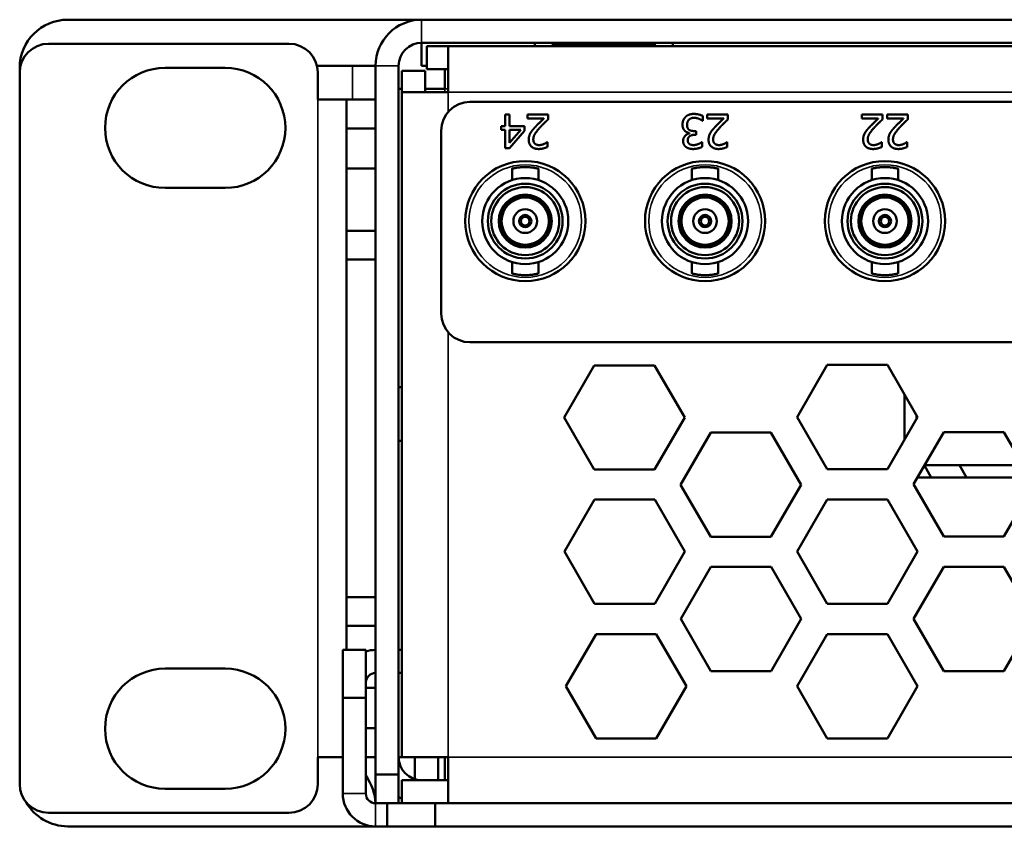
# Model space of a CAD drawing. Header units: inches. Extents: x 1.8 to 36.9, y 5.5 to 26.1.
# Tile 4 of 38: x 16.4 to 18.5, y 5.5 to 7.2. Entities that reach past the tile are written whole.
import ezdxf

# ---------------------------------------------------------------- set-up
doc = ezdxf.new("R2010")
doc.units = ezdxf.units.IN
doc.header["$MEASUREMENT"] = 0
doc.layers.add('Visible (ANSI)', color=7, linetype='Continuous', lineweight=50)
doc.layers.add('Visible Narrow (ANSI)', color=7, linetype='Continuous', lineweight=35)

msp = doc.modelspace()

# ---------------------------------------------------------------- linework, layer by layer
at = {"layer": 'Visible (ANSI)'}
for p, q in [((17.2559, 7.2114), (16.5199, 7.2114)), ((34.5639, 7.2114), (17.2559, 7.2114)), ((16.4799, 7.1614), (16.9799, 7.1614)), ((17.2559, 7.1634), (34.5639, 7.1634)), ((17.2559, 7.1154), (17.2559, 7.1634)), ((17.2665, 7.1564), (17.2665, 7.1084)), ((17.3109, 7.1564), (17.2665, 7.1564)), ((17.3109, 7.1564), (34.5089, 7.1564)), ((17.3109, 7.1564), (17.3109, 7.1436)), ((17.4915, 7.1564), (17.4915, 7.1634)), ((17.7409, 7.1614), (17.5289, 7.1614)), ((17.5289, 7.1564), (17.5289, 7.1614)), ((17.5395, 7.1614), (17.5395, 7.1634)), ((17.7303, 7.1614), (17.7303, 7.1634)), ((17.7409, 7.1564), (17.7409, 7.1614)), ((17.7784, 7.1634), (17.7784, 7.1564)), ((17.3109, 7.1436), (17.3109, 7.0604)), ((16.4199, 7.1114), (16.4199, 7.1014)), ((16.7224, 7.1114), (16.8474, 7.1114)), ((17.0383, 7.1154), (17.1119, 7.1154)), ((17.1119, 7.1154), (17.1599, 7.1154)), ((17.1599, 7.1154), (17.1599, 5.6414)), ((17.2079, 5.6414), (17.2079, 7.1154)), ((17.2665, 7.1154), (17.2559, 7.1154)), ((17.3109, 7.1084), (17.2665, 7.1084)), ((17.3039, 7.1084), (17.3039, 7.0674)), ((16.4199, 7.1014), (16.4199, 5.6214)), ((17.0399, 7.0454), (17.0399, 7.1014)), ((17.2149, 7.1049), (17.2629, 7.1049)), ((17.2149, 7.1049), (17.2149, 7.0604)), ((17.2629, 7.0604), (17.2629, 7.1049)), ((17.2149, 7.0674), (17.2079, 7.0674)), ((17.2629, 7.0674), (17.3039, 7.0674)), ((17.0999, 7.0454), (17.0399, 7.0454)), ((17.0999, 7.0454), (17.0999, 6.9854)), ((17.1599, 7.0454), (17.0999, 7.0454)), ((17.2278, 7.0604), (17.2149, 7.0604)), ((17.2149, 5.6774), (17.2149, 7.0604)), ((17.3109, 7.0604), (17.2278, 7.0604)), ((26.1884, 7.0404), (17.3564, 7.0404)), ((17.4296, 7.0139), (17.4296, 6.9899)), ((17.4387, 7.0139), (17.4296, 7.0139)), ((17.4387, 6.9899), (17.4387, 7.0139)), ((17.4757, 7.0139), (17.4757, 7.0058)), ((17.5189, 7.0139), (17.4757, 7.0139)), ((17.4757, 7.0058), (17.5101, 7.0058)), ((17.5189, 7.004), (17.5189, 7.0139)), ((17.8409, 7.0012), (17.8409, 7.0111)), ((17.8497, 7.0139), (17.8497, 7.0058)), ((17.8929, 7.0139), (17.8497, 7.0139)), ((17.8497, 7.0058), (17.8841, 7.0058)), ((17.8929, 7.004), (17.8929, 7.0139)), ((18.1712, 7.0139), (18.1712, 7.0058)), ((18.2143, 7.0139), (18.1712, 7.0139)), ((18.1712, 7.0058), (18.2055, 7.0058)), ((18.2143, 7.004), (18.2143, 7.0139)), ((18.2237, 7.0139), (18.2237, 7.0058)), ((18.2669, 7.0139), (18.2237, 7.0139)), ((18.2237, 7.0058), (18.2581, 7.0058)), ((18.2669, 7.004), (18.2669, 7.0139)), ((17.0999, 6.9854), (17.1599, 6.9854)), ((17.0999, 6.9017), (17.0999, 6.9854)), ((17.4213, 6.9899), (17.4213, 6.9823)), ((17.4296, 6.9899), (17.4213, 6.9899)), ((17.4696, 6.9899), (17.4387, 6.9899)), ((17.4696, 6.98), (17.4696, 6.9899)), ((17.8402, 7.0012), (17.8409, 7.0012)), ((17.2964, 6.9804), (17.2964, 6.6004)), ((17.4213, 6.9823), (17.4296, 6.9823)), ((17.4296, 6.9823), (17.4296, 6.9439)), ((17.4383, 6.9439), (17.4696, 6.98)), ((17.4387, 6.9823), (17.4622, 6.9823)), ((17.4622, 6.9823), (17.4387, 6.955)), ((17.4387, 6.955), (17.4387, 6.9823)), ((17.8127, 6.9757), (17.8127, 6.975)), ((17.8266, 6.9798), (17.8226, 6.9798)), ((17.8235, 6.972), (17.8266, 6.972)), ((17.8266, 6.972), (17.8266, 6.9798)), ((17.4296, 6.9439), (17.4383, 6.9439)), ((17.5174, 6.9566), (17.5169, 6.9566)), ((17.5174, 6.9466), (17.5174, 6.9566)), ((17.839, 6.9567), (17.8384, 6.9567)), ((17.839, 6.9467), (17.839, 6.9567)), ((17.8914, 6.9566), (17.8909, 6.9566)), ((17.8914, 6.9466), (17.8914, 6.9566)), ((18.2129, 6.9566), (18.2124, 6.9566)), ((18.2129, 6.9466), (18.2129, 6.9566)), ((18.2654, 6.9566), (18.2649, 6.9566)), ((18.2654, 6.9466), (18.2654, 6.9566)), ((17.0999, 6.7724), (17.0999, 6.9017)), ((17.0999, 6.9017), (17.1599, 6.9017)), ((17.4438, 6.9014), (17.4438, 6.8777)), ((17.4989, 6.9014), (17.4989, 6.8777)), ((17.8178, 6.9014), (17.8178, 6.8777)), ((17.8729, 6.9014), (17.8729, 6.8777)), ((18.1918, 6.9014), (18.1918, 6.8777)), ((18.2469, 6.9014), (18.2469, 6.8777)), ((16.8474, 6.8614), (16.7224, 6.8614)), ((17.4713, 6.8476), (17.4713, 6.8456)), ((17.8453, 6.8476), (17.8453, 6.8456)), ((18.2194, 6.8476), (18.2194, 6.8456)), ((17.4253, 6.819), (17.4236, 6.82)), ((17.5191, 6.82), (17.5174, 6.819)), ((17.7993, 6.819), (17.7976, 6.82)), ((17.8931, 6.82), (17.8914, 6.819)), ((18.1733, 6.819), (18.1716, 6.82)), ((18.2671, 6.82), (18.2654, 6.819)), ((17.0999, 6.7724), (17.0999, 6.7124)), ((17.1599, 6.7724), (17.0999, 6.7724)), ((17.4236, 6.7649), (17.4253, 6.7659)), ((17.5191, 6.7649), (17.5174, 6.7659)), ((17.7976, 6.7649), (17.7993, 6.7659)), ((17.8931, 6.7649), (17.8914, 6.7659)), ((18.1716, 6.7649), (18.1733, 6.7659)), ((18.2671, 6.7649), (18.2654, 6.7659)), ((17.4713, 6.7393), (17.4713, 6.7373)), ((17.8453, 6.7393), (17.8453, 6.7373)), ((18.2194, 6.7393), (18.2194, 6.7373)), ((17.0999, 6.7124), (17.1599, 6.7124)), ((17.0999, 6.7124), (17.0999, 6.0104)), ((17.4438, 6.7072), (17.4438, 6.6835)), ((17.4989, 6.7072), (17.4989, 6.6835)), ((17.8178, 6.7072), (17.8178, 6.6835)), ((17.8729, 6.7072), (17.8729, 6.6835)), ((18.1918, 6.7072), (18.1918, 6.6835)), ((18.2469, 6.7072), (18.2469, 6.6835)), ((17.3564, 6.5404), (18.718, 6.5404)), ((17.5523, 6.3839), (17.615, 6.4924)), ((17.615, 6.4924), (17.7403, 6.4924)), ((17.7403, 6.4924), (17.8029, 6.3839)), ((18.0368, 6.3848), (18.0995, 6.4933)), ((18.0995, 6.4933), (18.2247, 6.4933)), ((18.2247, 6.4933), (18.2874, 6.3848)), ((17.2149, 6.4472), (17.2079, 6.4472)), ((18.2599, 6.3372), (18.2599, 6.4323)), ((18.2849, 6.3805), (18.2849, 6.389)), ((17.615, 6.2754), (17.5523, 6.3839)), ((17.8029, 6.3839), (17.7403, 6.2754)), ((18.0995, 6.2763), (18.0368, 6.3848)), ((18.2874, 6.3848), (18.2247, 6.2763)), ((17.7944, 6.2441), (17.8571, 6.3526)), ((17.8571, 6.3526), (17.9824, 6.3526)), ((17.9824, 6.3526), (18.045, 6.2441)), ((18.2789, 6.245), (18.3416, 6.3535)), ((18.3416, 6.3535), (18.4669, 6.3535)), ((18.4669, 6.3535), (18.5295, 6.245)), ((17.2149, 6.3352), (17.2079, 6.3352)), ((17.7403, 6.2754), (17.615, 6.2754)), ((18.2247, 6.2763), (18.0995, 6.2763)), ((18.3015, 6.2841), (18.3158, 6.2594)), ((18.5067, 6.2844), (18.3017, 6.2844)), ((18.3888, 6.2594), (18.3744, 6.2844)), ((18.5212, 6.2594), (18.2873, 6.2594)), ((17.8571, 6.1356), (17.7944, 6.2441)), ((18.045, 6.2441), (17.9824, 6.1356)), ((18.3416, 6.1365), (18.2789, 6.245)), ((18.5295, 6.245), (18.4669, 6.1365)), ((17.5528, 6.1048), (17.6155, 6.2133)), ((17.6155, 6.2133), (17.7407, 6.2133)), ((17.7407, 6.2133), (17.8034, 6.1048)), ((18.0368, 6.1048), (18.0995, 6.2133)), ((18.0995, 6.2133), (18.2247, 6.2133)), ((18.2247, 6.2133), (18.2874, 6.1048)), ((17.9824, 6.1356), (17.8571, 6.1356)), ((18.4669, 6.1365), (18.3416, 6.1365)), ((17.6155, 5.9963), (17.5528, 6.1048)), ((17.8034, 6.1048), (17.7407, 5.9963)), ((18.0995, 5.9963), (18.0368, 6.1048)), ((18.2874, 6.1048), (18.2247, 5.9963)), ((17.7949, 5.965), (17.8576, 6.0735)), ((17.8576, 6.0735), (17.9829, 6.0735)), ((17.9829, 6.0735), (18.0455, 5.965)), ((18.2789, 5.965), (18.3416, 6.0735)), ((18.3416, 6.0735), (18.4669, 6.0735)), ((18.4669, 6.0735), (18.5295, 5.965)), ((17.0999, 6.0104), (17.0999, 5.9504)), ((17.1599, 6.0104), (17.0999, 6.0104)), ((17.7407, 5.9963), (17.6155, 5.9963)), ((18.2247, 5.9963), (18.0995, 5.9963)), ((17.8576, 5.8565), (17.7949, 5.965)), ((18.0455, 5.965), (17.9829, 5.8565)), ((18.3416, 5.8565), (18.2789, 5.965)), ((18.5295, 5.965), (18.4669, 5.8565)), ((17.0999, 5.9504), (17.1599, 5.9504)), ((17.0999, 5.9004), (17.0999, 5.9504)), ((17.5558, 5.8248), (17.6185, 5.9333)), ((17.6185, 5.9333), (17.7437, 5.9333)), ((17.7437, 5.9333), (17.8064, 5.8248)), ((18.0368, 5.8248), (18.0995, 5.9333)), ((18.0995, 5.9333), (18.2247, 5.9333)), ((18.2247, 5.9333), (18.2874, 5.8248)), ((17.0919, 5.9004), (17.0919, 5.8004)), ((17.1399, 5.9004), (17.0919, 5.9004)), ((17.1399, 5.8004), (17.1399, 5.9004)), ((17.2149, 5.9004), (17.2079, 5.9004)), ((16.7224, 5.8614), (16.8474, 5.8614)), ((17.2149, 5.8524), (17.2079, 5.8524)), ((17.9829, 5.8565), (17.8576, 5.8565)), ((18.4669, 5.8565), (18.3416, 5.8565)), ((17.1399, 5.8212), (17.1599, 5.8212)), ((17.6185, 5.7163), (17.5558, 5.8248)), ((17.8064, 5.8248), (17.7437, 5.7163)), ((18.0995, 5.7163), (18.0368, 5.8248)), ((18.2874, 5.8248), (18.2247, 5.7163)), ((17.0919, 5.8004), (17.1399, 5.8004)), ((17.0919, 5.8004), (17.0919, 5.6014)), ((17.1399, 5.8004), (17.1399, 5.6014)), ((17.1599, 5.7374), (17.1399, 5.7374)), ((17.7437, 5.7163), (17.6185, 5.7163)), ((18.2247, 5.7163), (18.0995, 5.7163)), ((17.0399, 5.6774), (17.0919, 5.6774)), ((17.0399, 5.6214), (17.0399, 5.6774)), ((17.1399, 5.6774), (17.1599, 5.6774)), ((17.2149, 5.6774), (17.2079, 5.6774)), ((17.2149, 5.6774), (17.2278, 5.6774)), ((17.2278, 5.6774), (17.3109, 5.6774)), ((17.2419, 5.6774), (17.2419, 5.6316)), ((17.2899, 5.6294), (17.2899, 5.6774)), ((17.3039, 5.6774), (17.3039, 5.6294)), ((17.3109, 5.6774), (17.3109, 5.5943)), ((17.1599, 5.6414), (17.1599, 5.5814)), ((17.2079, 5.6414), (17.1599, 5.6414)), ((17.2079, 5.5814), (17.2079, 5.6414)), ((16.8474, 5.6114), (16.7224, 5.6114)), ((17.3109, 5.6294), (17.2149, 5.6294)), ((17.2149, 5.5814), (17.2149, 5.6294)), ((17.3109, 5.5943), (17.3109, 5.5814)), ((17.1599, 5.5814), (17.2079, 5.5814)), ((17.1839, 5.5814), (17.1839, 5.5334)), ((17.2839, 5.5814), (17.2079, 5.5814)), ((17.2839, 5.5334), (17.2839, 5.5814)), ((17.2839, 5.5814), (34.5359, 5.5814)), ((16.4799, 5.5614), (16.9799, 5.5614)), ((16.5199, 5.5334), (17.1599, 5.5334)), ((17.1839, 5.5334), (17.1599, 5.5334)), ((17.1839, 5.5334), (17.2839, 5.5334)), ((17.2839, 5.5334), (34.5359, 5.5334))]:
    msp.add_line(p, q, dxfattribs=at)
for centre, radius in [((17.4714, 6.7924), 0.125), ((17.8454, 6.7924), 0.125), ((18.2194, 6.7924), 0.125), ((17.4713, 6.7924), 0.0896), ((17.8453, 6.7924), 0.0896), ((18.2194, 6.7924), 0.0896), ((17.4713, 6.7924), 0.0778), ((17.4713, 6.7924), 0.0707), ((17.8453, 6.7924), 0.0778), ((17.8453, 6.7924), 0.0707), ((18.2194, 6.7924), 0.0778), ((18.2194, 6.7924), 0.0707), ((17.4713, 6.7924), 0.0551), ((17.4713, 6.7924), 0.0531), ((17.4713, 6.7924), 0.0492), ((17.8453, 6.7924), 0.0551), ((17.8453, 6.7924), 0.0531), ((17.8453, 6.7924), 0.0492), ((18.2194, 6.7924), 0.0551), ((18.2194, 6.7924), 0.0531), ((18.2194, 6.7924), 0.0492), ((17.4713, 6.7924), 0.0246), ((17.4713, 6.7924), 0.0128), ((17.4713, 6.7924), 0.00886), ((17.8453, 6.7924), 0.0246), ((17.8453, 6.7924), 0.0128), ((17.8453, 6.7924), 0.00886), ((18.2194, 6.7924), 0.0246), ((18.2194, 6.7924), 0.0128), ((18.2194, 6.7924), 0.00886)]:
    msp.add_circle(centre, radius, dxfattribs=at)
for centre, radius, start, end in [((16.5199, 7.1114), 0.1, 90, 180), ((17.2559, 7.1154), 0.096, 90, 180), ((16.4799, 7.1014), 0.06, 90, 180), ((16.9799, 7.1014), 0.06, 0, 90), ((17.2559, 7.1154), 0.048, 90, 180), ((16.7224, 6.9864), 0.125, 90, 270), ((16.8474, 6.9864), 0.125, 270, 90), ((17.3564, 6.9804), 0.06, 90, 180), ((17.3564, 6.6004), 0.06, 180, 270), ((17.1599, 5.8324), 0.068, 90, 107.1046), ((16.7224, 5.7364), 0.125, 90, 270), ((16.8474, 5.7364), 0.125, 270, 90), ((17.1599, 5.8324), 0.02, 90, 180), ((17.2559, 5.6774), 0.048, 180, 270), ((16.4799, 5.6214), 0.06, 180, 270), ((16.9799, 5.6214), 0.06, 270, 0), ((17.1599, 5.6014), 0.068, 180, 270), ((17.1599, 5.6014), 0.02, 180, 270), ((17.2559, 5.6774), 0.096, 240, 244.7174), ((16.5199, 5.6334), 0.1, 209.5205, 270)]:
    msp.add_arc(centre, radius, start, end, dxfattribs=at)
for points, degree in [([(17.5101, 7.0058), (17.5068, 7.0028), (17.496, 6.9925), (17.4916, 6.9876)], 2), ([(17.502, 6.9871), (17.5059, 6.9915), (17.5142, 6.9996), (17.5189, 7.004)], 2), ([(17.8045, 7.0089), (17.8016, 7.0059), (17.7984, 6.9979), (17.7984, 6.9932)], 2), ([(17.8218, 7.0154), (17.8163, 7.0154), (17.8076, 7.0121), (17.8045, 7.0089)], 2), ([(17.8079, 6.9925), (17.8079, 6.9963), (17.8099, 7.0013), (17.8117, 7.0034)], 2), ([(17.8117, 7.0034), (17.8137, 7.0055), (17.8195, 7.0073), (17.8224, 7.0073)], 2), ([(17.8409, 7.0111), (17.8374, 7.0128), (17.8271, 7.0154), (17.8218, 7.0154)], 2), ([(17.8224, 7.0073), (17.8273, 7.0073), (17.8373, 7.0033), (17.8402, 7.0012)], 2), ([(17.8841, 7.0058), (17.8808, 7.0028), (17.87, 6.9925), (17.8656, 6.9876)], 2), ([(17.876, 6.9871), (17.8799, 6.9915), (17.8882, 6.9996), (17.8929, 7.004)], 2), ([(18.2055, 7.0058), (18.2023, 7.0028), (18.1915, 6.9925), (18.1871, 6.9876)], 2), ([(18.1974, 6.9871), (18.2014, 6.9915), (18.2097, 6.9996), (18.2143, 7.004)], 2), ([(18.2581, 7.0058), (18.2548, 7.0028), (18.244, 6.9925), (18.2396, 6.9876)], 2), ([(18.25, 6.9871), (18.2539, 6.9915), (18.2622, 6.9996), (18.2669, 7.004)], 2), ([(17.4916, 6.9876), (17.4889, 6.9848), (17.4839, 6.9787), (17.4822, 6.9757)], 2), ([(17.4881, 6.9622), (17.4881, 6.9678), (17.494, 6.9783), (17.502, 6.9871)], 2), ([(17.7984, 6.9932), (17.7984, 6.9886), (17.8011, 6.9822), (17.8032, 6.9802)], 2), ([(17.8121, 6.9823), (17.8101, 6.9837), (17.8079, 6.9887), (17.8079, 6.9925)], 2), ([(17.8656, 6.9876), (17.8629, 6.9848), (17.8579, 6.9787), (17.8562, 6.9757)], 2), ([(17.8621, 6.9622), (17.8621, 6.9678), (17.868, 6.9783), (17.876, 6.9871)], 2), ([(18.1871, 6.9876), (18.1843, 6.9848), (18.1794, 6.9787), (18.1777, 6.9757)], 2), ([(18.1836, 6.9622), (18.1836, 6.9678), (18.1894, 6.9783), (18.1974, 6.9871)], 2), ([(18.2396, 6.9876), (18.2369, 6.9848), (18.2319, 6.9787), (18.2302, 6.9757)], 2), ([(18.2361, 6.9622), (18.2361, 6.9678), (18.242, 6.9783), (18.25, 6.9871)], 2), ([(17.4822, 6.9757), (17.4805, 6.9727), (17.4786, 6.9658), (17.4786, 6.9617)], 2), ([(17.8127, 6.975), (17.8073, 6.9739), (17.7997, 6.9651), (17.7997, 6.9593)], 2), ([(17.8032, 6.9802), (17.8054, 6.9782), (17.8104, 6.9761), (17.8127, 6.9757)], 2), ([(17.8093, 6.9603), (17.8093, 6.966), (17.8172, 6.972), (17.8235, 6.972)], 2), ([(17.8226, 6.9798), (17.8195, 6.9798), (17.8141, 6.9809), (17.8121, 6.9823)], 2), ([(17.8562, 6.9757), (17.8545, 6.9727), (17.8526, 6.9658), (17.8526, 6.9617)], 2), ([(18.1777, 6.9757), (18.176, 6.9727), (18.1741, 6.9658), (18.1741, 6.9617)], 2), ([(18.2302, 6.9757), (18.2285, 6.9727), (18.2266, 6.9658), (18.2266, 6.9617)], 2), ([(17.4786, 6.9617), (17.4786, 6.9528), (17.4897, 6.9424), (17.4995, 6.9424)], 2), ([(17.4916, 6.9534), (17.4899, 6.9548), (17.4881, 6.9592), (17.4881, 6.9622)], 2), ([(17.5001, 6.9506), (17.4975, 6.9506), (17.4932, 6.952), (17.4916, 6.9534)], 2), ([(17.4995, 6.9424), (17.5041, 6.9424), (17.5145, 6.9452), (17.5174, 6.9466)], 2), ([(17.5101, 6.9528), (17.5077, 6.9518), (17.5026, 6.9506), (17.5001, 6.9506)], 2), ([(17.5169, 6.9566), (17.5157, 6.9558), (17.5121, 6.9536), (17.5101, 6.9528)], 2), ([(17.7997, 6.9593), (17.7997, 6.955), (17.8029, 6.9486), (17.806, 6.9464)], 2), ([(17.806, 6.9464), (17.8089, 6.9444), (17.8159, 6.9424), (17.8207, 6.9424)], 2), ([(17.8129, 6.9527), (17.8113, 6.9538), (17.8093, 6.9576), (17.8093, 6.9603)], 2), ([(17.8214, 6.9506), (17.819, 6.9506), (17.8147, 6.9515), (17.8129, 6.9527)], 2), ([(17.8207, 6.9424), (17.8254, 6.9424), (17.8359, 6.9451), (17.839, 6.9467)], 2), ([(17.8315, 6.9528), (17.829, 6.9518), (17.824, 6.9506), (17.8214, 6.9506)], 2), ([(17.8384, 6.9567), (17.8371, 6.9558), (17.8338, 6.9537), (17.8315, 6.9528)], 2), ([(17.8526, 6.9617), (17.8526, 6.9528), (17.8637, 6.9424), (17.8735, 6.9424)], 2), ([(17.8656, 6.9534), (17.8639, 6.9548), (17.8621, 6.9592), (17.8621, 6.9622)], 2), ([(17.8741, 6.9506), (17.8715, 6.9506), (17.8672, 6.952), (17.8656, 6.9534)], 2), ([(17.8735, 6.9424), (17.8781, 6.9424), (17.8885, 6.9452), (17.8914, 6.9466)], 2), ([(17.8841, 6.9528), (17.8817, 6.9518), (17.8766, 6.9506), (17.8741, 6.9506)], 2), ([(17.8909, 6.9566), (17.8897, 6.9558), (17.8861, 6.9536), (17.8841, 6.9528)], 2), ([(18.1741, 6.9617), (18.1741, 6.9528), (18.1851, 6.9424), (18.1949, 6.9424)], 2), ([(18.1871, 6.9534), (18.1854, 6.9548), (18.1836, 6.9592), (18.1836, 6.9622)], 2), ([(18.1956, 6.9506), (18.193, 6.9506), (18.1887, 6.952), (18.1871, 6.9534)], 2), ([(18.1949, 6.9424), (18.1996, 6.9424), (18.21, 6.9452), (18.2129, 6.9466)], 2), ([(18.2055, 6.9528), (18.2032, 6.9518), (18.1981, 6.9506), (18.1956, 6.9506)], 2), ([(18.2124, 6.9566), (18.2112, 6.9558), (18.2075, 6.9536), (18.2055, 6.9528)], 2), ([(18.2266, 6.9617), (18.2266, 6.9528), (18.2377, 6.9424), (18.2475, 6.9424)], 2), ([(18.2396, 6.9534), (18.2379, 6.9548), (18.2361, 6.9592), (18.2361, 6.9622)], 2), ([(18.2481, 6.9506), (18.2455, 6.9506), (18.2412, 6.952), (18.2396, 6.9534)], 2), ([(18.2475, 6.9424), (18.2521, 6.9424), (18.2625, 6.9452), (18.2654, 6.9466)], 2), ([(18.2581, 6.9528), (18.2557, 6.9518), (18.2506, 6.9506), (18.2481, 6.9506)], 2), ([(18.2649, 6.9566), (18.2637, 6.9558), (18.2601, 6.9536), (18.2581, 6.9528)], 2), ([(17.1599, 5.5814), (17.1599, 5.6008), (17.1518, 5.6201), (17.1397, 5.6394)], 3)]:
    msp.add_open_spline(points, degree=degree, dxfattribs=at)
for points in [[(17.4989, 6.9014), (17.4989, 6.9014), (17.4988, 6.9014), (17.4986, 6.9015), (17.4984, 6.9015), (17.4982, 6.9016), (17.4978, 6.9017), (17.4974, 6.9018), (17.497, 6.9019), (17.4964, 6.902), (17.4959, 6.9021), (17.4953, 6.9023), (17.4945, 6.9024), (17.4938, 6.9026), (17.493, 6.9027), (17.4922, 6.9029), (17.4913, 6.9031), (17.4904, 6.9032), (17.4894, 6.9034), (17.4884, 6.9035), (17.4873, 6.9037), (17.4862, 6.9039), (17.4851, 6.904), (17.4839, 6.9041), (17.4827, 6.9043), (17.4815, 6.9044), (17.4803, 6.9045), (17.479, 6.9046), (17.4778, 6.9047), (17.4765, 6.9047), (17.4752, 6.9048), (17.4739, 6.9048), (17.4726, 6.9048), (17.4713, 6.9048), (17.47, 6.9048), (17.4687, 6.9048), (17.4674, 6.9048), (17.4662, 6.9047), (17.4649, 6.9047), (17.4636, 6.9046), (17.4624, 6.9045), (17.4611, 6.9044), (17.4599, 6.9043), (17.4588, 6.9041), (17.4576, 6.904), (17.4565, 6.9039), (17.4554, 6.9037), (17.4543, 6.9035), (17.4533, 6.9034), (17.4523, 6.9032), (17.4514, 6.9031), (17.4505, 6.9029), (17.4496, 6.9027), (17.4488, 6.9026), (17.4481, 6.9024), (17.4474, 6.9023), (17.4468, 6.9021), (17.4462, 6.902), (17.4457, 6.9019), (17.4452, 6.9018), (17.4449, 6.9017), (17.4445, 6.9016), (17.4442, 6.9015), (17.444, 6.9015), (17.4439, 6.9014), (17.4438, 6.9014), (17.4438, 6.9014)], [(17.8729, 6.9014), (17.8729, 6.9014), (17.8728, 6.9014), (17.8726, 6.9015), (17.8725, 6.9015), (17.8722, 6.9016), (17.8718, 6.9017), (17.8714, 6.9018), (17.871, 6.9019), (17.8704, 6.902), (17.8699, 6.9021), (17.8693, 6.9023), (17.8686, 6.9024), (17.8679, 6.9026), (17.8671, 6.9027), (17.8662, 6.9029), (17.8653, 6.9031), (17.8644, 6.9032), (17.8634, 6.9034), (17.8624, 6.9035), (17.8613, 6.9037), (17.8602, 6.9039), (17.8591, 6.904), (17.8579, 6.9041), (17.8567, 6.9043), (17.8555, 6.9044), (17.8543, 6.9045), (17.8531, 6.9046), (17.8518, 6.9047), (17.8505, 6.9047), (17.8492, 6.9048), (17.8479, 6.9048), (17.8466, 6.9048), (17.8453, 6.9048), (17.844, 6.9048), (17.8428, 6.9048), (17.8415, 6.9048), (17.8402, 6.9047), (17.8389, 6.9047), (17.8376, 6.9046), (17.8364, 6.9045), (17.8352, 6.9044), (17.834, 6.9043), (17.8328, 6.9041), (17.8316, 6.904), (17.8305, 6.9039), (17.8294, 6.9037), (17.8283, 6.9035), (17.8273, 6.9034), (17.8263, 6.9032), (17.8254, 6.9031), (17.8245, 6.9029), (17.8236, 6.9027), (17.8228, 6.9026), (17.8221, 6.9024), (17.8214, 6.9023), (17.8208, 6.9021), (17.8202, 6.902), (17.8197, 6.9019), (17.8193, 6.9018), (17.8189, 6.9017), (17.8185, 6.9016), (17.8182, 6.9015), (17.8181, 6.9015), (17.8179, 6.9014), (17.8178, 6.9014), (17.8178, 6.9014)], [(18.2469, 6.9014), (18.2469, 6.9014), (18.2468, 6.9014), (18.2466, 6.9015), (18.2465, 6.9015), (18.2462, 6.9016), (18.2458, 6.9017), (18.2455, 6.9018), (18.245, 6.9019), (18.2445, 6.902), (18.2439, 6.9021), (18.2433, 6.9023), (18.2426, 6.9024), (18.2419, 6.9026), (18.2411, 6.9027), (18.2402, 6.9029), (18.2393, 6.9031), (18.2384, 6.9032), (18.2374, 6.9034), (18.2364, 6.9035), (18.2353, 6.9037), (18.2342, 6.9039), (18.2331, 6.904), (18.2319, 6.9041), (18.2307, 6.9043), (18.2295, 6.9044), (18.2283, 6.9045), (18.2271, 6.9046), (18.2258, 6.9047), (18.2245, 6.9047), (18.2232, 6.9048), (18.222, 6.9048), (18.2207, 6.9048), (18.2194, 6.9048), (18.2181, 6.9048), (18.2168, 6.9048), (18.2155, 6.9048), (18.2142, 6.9047), (18.2129, 6.9047), (18.2117, 6.9046), (18.2104, 6.9045), (18.2092, 6.9044), (18.208, 6.9043), (18.2068, 6.9041), (18.2056, 6.904), (18.2045, 6.9039), (18.2034, 6.9037), (18.2023, 6.9035), (18.2013, 6.9034), (18.2003, 6.9032), (18.1994, 6.9031), (18.1985, 6.9029), (18.1977, 6.9027), (18.1969, 6.9026), (18.1961, 6.9024), (18.1954, 6.9023), (18.1948, 6.9021), (18.1943, 6.902), (18.1937, 6.9019), (18.1933, 6.9018), (18.1929, 6.9017), (18.1925, 6.9016), (18.1923, 6.9015), (18.1921, 6.9015), (18.1919, 6.9014), (18.1918, 6.9014), (18.1918, 6.9014)], [(17.4438, 6.6835), (17.4438, 6.6835), (17.4439, 6.6834), (17.444, 6.6834), (17.4442, 6.6834), (17.4445, 6.6833), (17.4449, 6.6832), (17.4452, 6.6831), (17.4457, 6.683), (17.4462, 6.6829), (17.4468, 6.6828), (17.4474, 6.6826), (17.4481, 6.6825), (17.4488, 6.6823), (17.4496, 6.6822), (17.4505, 6.682), (17.4514, 6.6818), (17.4523, 6.6817), (17.4533, 6.6815), (17.4543, 6.6813), (17.4554, 6.6812), (17.4565, 6.681), (17.4576, 6.6809), (17.4588, 6.6807), (17.4599, 6.6806), (17.4611, 6.6805), (17.4624, 6.6804), (17.4636, 6.6803), (17.4649, 6.6802), (17.4662, 6.6801), (17.4674, 6.6801), (17.4687, 6.6801), (17.47, 6.68), (17.4713, 6.68), (17.4726, 6.68), (17.4739, 6.6801), (17.4752, 6.6801), (17.4765, 6.6801), (17.4778, 6.6802), (17.479, 6.6803), (17.4803, 6.6804), (17.4815, 6.6805), (17.4827, 6.6806), (17.4839, 6.6807), (17.4851, 6.6809), (17.4862, 6.681), (17.4873, 6.6812), (17.4884, 6.6813), (17.4894, 6.6815), (17.4904, 6.6817), (17.4913, 6.6818), (17.4922, 6.682), (17.493, 6.6822), (17.4938, 6.6823), (17.4945, 6.6825), (17.4953, 6.6826), (17.4959, 6.6828), (17.4964, 6.6829), (17.497, 6.683), (17.4974, 6.6831), (17.4978, 6.6832), (17.4982, 6.6833), (17.4984, 6.6834), (17.4986, 6.6834), (17.4988, 6.6834), (17.4989, 6.6835), (17.4989, 6.6835)], [(17.8178, 6.6835), (17.8178, 6.6835), (17.8179, 6.6834), (17.8181, 6.6834), (17.8182, 6.6834), (17.8185, 6.6833), (17.8189, 6.6832), (17.8193, 6.6831), (17.8197, 6.683), (17.8202, 6.6829), (17.8208, 6.6828), (17.8214, 6.6826), (17.8221, 6.6825), (17.8228, 6.6823), (17.8236, 6.6822), (17.8245, 6.682), (17.8254, 6.6818), (17.8263, 6.6817), (17.8273, 6.6815), (17.8283, 6.6813), (17.8294, 6.6812), (17.8305, 6.681), (17.8316, 6.6809), (17.8328, 6.6807), (17.834, 6.6806), (17.8352, 6.6805), (17.8364, 6.6804), (17.8376, 6.6803), (17.8389, 6.6802), (17.8402, 6.6801), (17.8415, 6.6801), (17.8428, 6.6801), (17.844, 6.68), (17.8453, 6.68), (17.8466, 6.68), (17.8479, 6.6801), (17.8492, 6.6801), (17.8505, 6.6801), (17.8518, 6.6802), (17.8531, 6.6803), (17.8543, 6.6804), (17.8555, 6.6805), (17.8567, 6.6806), (17.8579, 6.6807), (17.8591, 6.6809), (17.8602, 6.681), (17.8613, 6.6812), (17.8624, 6.6813), (17.8634, 6.6815), (17.8644, 6.6817), (17.8653, 6.6818), (17.8662, 6.682), (17.8671, 6.6822), (17.8679, 6.6823), (17.8686, 6.6825), (17.8693, 6.6826), (17.8699, 6.6828), (17.8704, 6.6829), (17.871, 6.683), (17.8714, 6.6831), (17.8718, 6.6832), (17.8722, 6.6833), (17.8725, 6.6834), (17.8726, 6.6834), (17.8728, 6.6834), (17.8729, 6.6835), (17.8729, 6.6835)], [(18.1918, 6.6835), (18.1918, 6.6835), (18.1919, 6.6834), (18.1921, 6.6834), (18.1923, 6.6834), (18.1925, 6.6833), (18.1929, 6.6832), (18.1933, 6.6831), (18.1937, 6.683), (18.1943, 6.6829), (18.1948, 6.6828), (18.1954, 6.6826), (18.1961, 6.6825), (18.1969, 6.6823), (18.1977, 6.6822), (18.1985, 6.682), (18.1994, 6.6818), (18.2003, 6.6817), (18.2013, 6.6815), (18.2023, 6.6813), (18.2034, 6.6812), (18.2045, 6.681), (18.2056, 6.6809), (18.2068, 6.6807), (18.208, 6.6806), (18.2092, 6.6805), (18.2104, 6.6804), (18.2117, 6.6803), (18.2129, 6.6802), (18.2142, 6.6801), (18.2155, 6.6801), (18.2168, 6.6801), (18.2181, 6.68), (18.2194, 6.68), (18.2207, 6.68), (18.222, 6.6801), (18.2232, 6.6801), (18.2245, 6.6801), (18.2258, 6.6802), (18.2271, 6.6803), (18.2283, 6.6804), (18.2295, 6.6805), (18.2307, 6.6806), (18.2319, 6.6807), (18.2331, 6.6809), (18.2342, 6.681), (18.2353, 6.6812), (18.2364, 6.6813), (18.2374, 6.6815), (18.2384, 6.6817), (18.2393, 6.6818), (18.2402, 6.682), (18.2411, 6.6822), (18.2419, 6.6823), (18.2426, 6.6825), (18.2433, 6.6826), (18.2439, 6.6828), (18.2445, 6.6829), (18.245, 6.683), (18.2455, 6.6831), (18.2458, 6.6832), (18.2462, 6.6833), (18.2465, 6.6834), (18.2466, 6.6834), (18.2468, 6.6834), (18.2469, 6.6835), (18.2469, 6.6835)]]:
    msp.add_open_spline(points, degree=3, knots=[0, 0, 0, 0, 0.045455, 0.045455, 0.045455, 0.090909, 0.090909, 0.090909, 0.136364, 0.136364, 0.136364, 0.181818, 0.181818, 0.181818, 0.227273, 0.227273, 0.227273, 0.272727, 0.272727, 0.272727, 0.318182, 0.318182, 0.318182, 0.363636, 0.363636, 0.363636, 0.409091, 0.409091, 0.409091, 0.454545, 0.454545, 0.454545, 0.5, 0.5, 0.5, 0.545455, 0.545455, 0.545455, 0.590909, 0.590909, 0.590909, 0.636364, 0.636364, 0.636364, 0.681818, 0.681818, 0.681818, 0.727273, 0.727273, 0.727273, 0.772727, 0.772727, 0.772727, 0.818182, 0.818182, 0.818182, 0.863636, 0.863636, 0.863636, 0.909091, 0.909091, 0.909091, 0.954545, 0.954545, 0.954545, 1, 1, 1, 1], dxfattribs=at)
at = {"layer": 'Visible Narrow (ANSI)'}
for p, q in [((17.2559, 7.2114), (17.2559, 7.1634)), ((17.1119, 7.0454), (17.1119, 7.1154)), ((17.2079, 7.1154), (17.1599, 7.1154)), ((17.3039, 7.0674), (17.3039, 7.0604)), ((17.3109, 7.0674), (17.3039, 7.0674)), ((17.0399, 5.6774), (17.0399, 7.0454)), ((34.5089, 7.0604), (17.3109, 7.0604)), ((17.3109, 7.0604), (17.3109, 7.0195)), ((17.4615, 6.6678), (17.4814, 6.6678)), ((17.8355, 6.6678), (17.8554, 6.6678)), ((18.2095, 6.6678), (18.2294, 6.6678)), ((17.3109, 6.5614), (17.3109, 5.6774)), ((17.3109, 5.6774), (34.5089, 5.6774)), ((17.0919, 5.6014), (17.1399, 5.6014)), ((17.1599, 5.5334), (17.1599, 5.5814))]:
    msp.add_line(p, q, dxfattribs=at)
for centre in [(17.4713, 6.7924), (17.8453, 6.7924), (18.2194, 6.7924)]:
    msp.add_circle(centre, 0.1171, dxfattribs=at)

doc.saveas('drawing.dxf')
